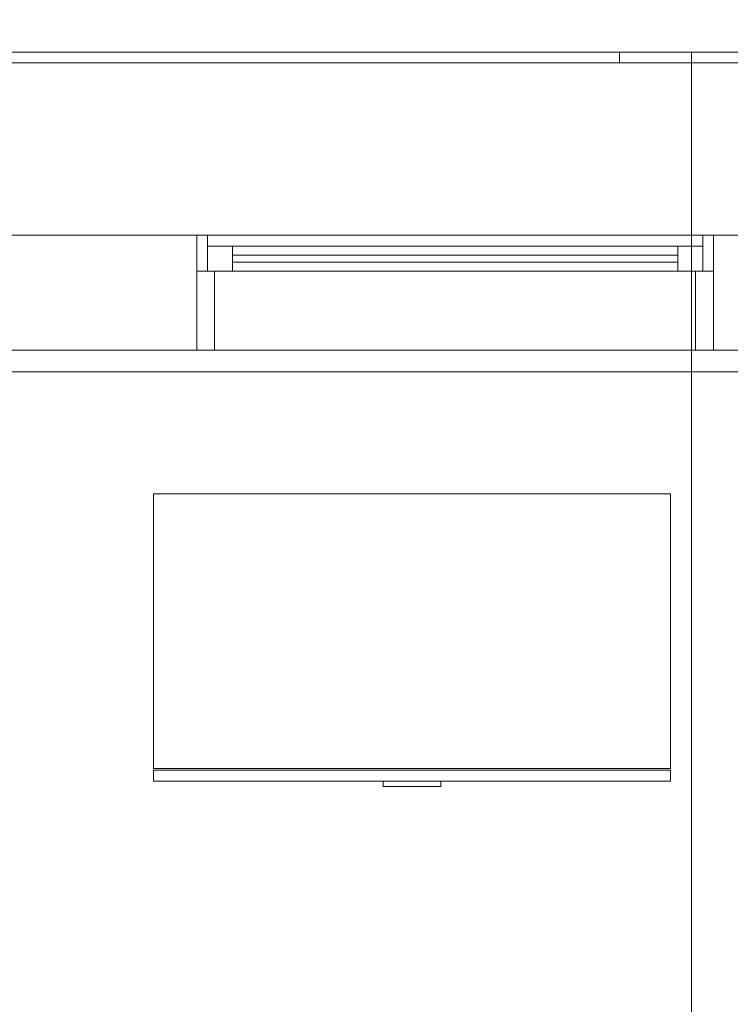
# Model space of a CAD drawing. Header units: inches. Extents: x -774 to 289, y -440 to 407.
# Tile 137 of 256: x 23 to 73, y 249 to 318. Entities that reach past the tile are written whole.
import ezdxf

# ---------------------------------------------------------------- set-up
doc = ezdxf.new("R2010")
doc.units = ezdxf.units.IN
doc.header["$MEASUREMENT"] = 0
for name, color, linetype, lineweight in [('A-DOOR', 31, 'Continuous', 13), ('A-FLOR', 192, 'Continuous', 13), ('A-GLAZ', 151, 'Continuous', 13), ('A-MASS', 70, 'Continuous', 9), ('A-ROOF', 132, 'Continuous', 13), ('A-ROOF-OTLN', 132, 'Continuous', 9), ('A-WALL', 113, 'Continuous', 13), ('I-FURN-PNLS', 30, 'Continuous', 9)]:
    doc.layers.add(name, color=color, linetype=linetype, lineweight=lineweight)

# ---------------------------------------------------------------- blocks, each defined once
blk = doc.blocks.new('Overhead-Sectional - 8_ x 6_-6_-314914-_3D_')
at = {"layer": 'A-DOOR', "lineweight": 9}
for p, q in [((108, 4, 13.714), (-108, 4, 13.714)), ((108, 4, 27.429), (-108, 4, 27.429)), ((108, 4, 41.143), (-108, 4, 41.143)), ((108, 4, 54.857), (-108, 4, 54.857)), ((108, 4, 68.571), (-108, 4, 68.571)), ((108, 4, 82.286), (-108, 4, 82.286)), ((108, 4), (-108, 4))]:
    blk.add_line(p, q, dxfattribs=at)
mesh = blk.add_polyface(dxfattribs=at)
corners = [(108, 4), (-108, 4), (-108, 5.5), (108, 5.5)]
mesh.append_faces([[corners[k] for k in face] for face in [(1, 2, 3, 0)]])
mesh = blk.add_polyface(dxfattribs=at)
corners = [(108, 5.5, 96), (108, 5.5), (-108, 5.5), (-108, 5.5, 96)]
mesh.append_faces([[corners[k] for k in face] for face in [(3, 0, 1, 2)]])
mesh = blk.add_polyface(dxfattribs=at)
corners = [(108, 4, 96), (108, 5.5, 96), (-108, 5.5, 96), (-108, 4, 96)]
mesh.append_faces([[corners[k] for k in face] for face in [(0, 1, 2, 3)]])
mesh = blk.add_polyface(dxfattribs=at)
corners = [(-108, 4, 96), (-108, 4), (108, 4), (108, 4, 96)]
mesh.append_faces([[corners[k] for k in face] for face in [(3, 0, 1, 2)]])
blk = doc.blocks.new('Fixed - 36_ x 48_-315006-_3D_')
at = {"layer": 'A-GLAZ', "lineweight": 9}
mesh = blk.add_polyface(dxfattribs=at)
corners = [(-19.5, 4, 84), (16.5, 4, 84), (16.5, 4, 36), (-19.5, 4, 36), (-18.25, 4, 82.75), (-18.25, 4, 37.25), (15.25, 4, 37.25), (15.25, 4, 82.75)]
mesh.append_faces([[corners[k] for k in face] for face in [(1, 7, 4, 0), (0, 4, 5, 3)]], dxfattribs={"vtx0": -1, "vtx2": -1})
mesh.append_faces([[corners[k] for k in face] for face in [(6, 7, 1, 2), (5, 6, 2, 3)]], dxfattribs={"vtx1": -1, "vtx3": -1})
mesh = blk.add_polyface(dxfattribs=at)
corners = [(16.5, -1.5, 84), (16.5, 4, 84), (-19.5, 4, 84), (-19.5, -1.5, 84)]
mesh.append_faces([[corners[k] for k in face] for face in [(2, 3, 0, 1)]])
mesh = blk.add_polyface(dxfattribs=at)
corners = [(-19.5, -1.5, 36), (-19.5, 4, 36), (16.5, 4, 36), (16.5, -1.5, 36)]
mesh.append_faces([[corners[k] for k in face] for face in [(2, 3, 0, 1)]])
mesh = blk.add_polyface(dxfattribs=at)
corners = [(-19.5, -1.5, 84), (-19.5, 4, 84), (-19.5, 4, 36), (-19.5, -1.5, 36)]
mesh.append_faces([[corners[k] for k in face] for face in [(3, 0, 1, 2)]])
mesh = blk.add_polyface(dxfattribs=at)
corners = [(-18.25, -1.5, 37.25), (-18.25, 4, 37.25), (-18.25, 4, 82.75), (-18.25, -1.5, 82.75)]
mesh.append_faces([[corners[k] for k in face] for face in [(2, 3, 0, 1)]])
mesh = blk.add_polyface(dxfattribs=at)
corners = [(15.25, -1.5, 37.25), (15.25, 4, 37.25), (-18.25, 4, 37.25), (-18.25, -1.5, 37.25)]
mesh.append_faces([[corners[k] for k in face] for face in [(2, 3, 0, 1)]])
mesh = blk.add_polyface(dxfattribs=at)
corners = [(-18.25, -1.5, 82.75), (-18.25, 4, 82.75), (15.25, 4, 82.75), (15.25, -1.5, 82.75)]
mesh.append_faces([[corners[k] for k in face] for face in [(2, 3, 0, 1)]])
mesh = blk.add_polyface(dxfattribs=at)
corners = [(15.25, -1.5, 82.75), (15.25, 4, 82.75), (15.25, 4, 37.25), (15.25, -1.5, 37.25)]
mesh.append_faces([[corners[k] for k in face] for face in [(2, 3, 0, 1)]])
mesh = blk.add_polyface(dxfattribs=at)
corners = [(16.5, -1.5, 36), (16.5, 4, 36), (16.5, 4, 84), (16.5, -1.5, 84)]
mesh.append_faces([[corners[k] for k in face] for face in [(3, 0, 1, 2)]])
mesh = blk.add_polyface(dxfattribs=at)
corners = [(-19.5, -1.5, 84), (-19.5, -1.5, 36), (16.5, -1.5, 36), (16.5, -1.5, 84), (-18.25, -1.5, 82.75), (15.25, -1.5, 82.75), (15.25, -1.5, 37.25), (-18.25, -1.5, 37.25)]
mesh.append_faces([[corners[k] for k in face] for face in [(0, 4, 5, 3), (3, 5, 6, 2)]], dxfattribs={"vtx0": -1, "vtx2": -1})
mesh.append_faces([[corners[k] for k in face] for face in [(7, 4, 0, 1), (6, 7, 1, 2)]], dxfattribs={"vtx1": -1, "vtx3": -1})
mesh = blk.add_polyface(dxfattribs=at)
corners = [(16.5, -1.5, 84), (16.5, -1.5, 36), (-19.5, -1.5, 36), (-19.5, -1.5, 84), (15.75, -1.5, 83.25), (-18.75, -1.5, 83.25), (-18.75, -1.5, 36.75), (15.75, -1.5, 36.75)]
mesh.append_faces([[corners[k] for k in face] for face in [(0, 4, 5, 3), (3, 5, 6, 2)]], dxfattribs={"vtx0": -1, "vtx2": -1})
mesh.append_faces([[corners[k] for k in face] for face in [(7, 4, 0, 1), (6, 7, 1, 2)]], dxfattribs={"vtx1": -1, "vtx3": -1})
mesh = blk.add_polyface(dxfattribs=at)
corners = [(-19.5, -1.5, 84), (-19.5, -4, 84), (16.5, -4, 84), (16.5, -1.5, 84)]
mesh.append_faces([[corners[k] for k in face] for face in [(2, 3, 0, 1)]])
mesh = blk.add_polyface(dxfattribs=at)
corners = [(-19.5, -1.5, 36), (-19.5, -4, 36), (-19.5, -4, 84), (-19.5, -1.5, 84)]
mesh.append_faces([[corners[k] for k in face] for face in [(2, 3, 0, 1)]])
mesh = blk.add_polyface(dxfattribs=at)
corners = [(16.5, -1.5, 36), (16.5, -4, 36), (-19.5, -4, 36), (-19.5, -1.5, 36)]
mesh.append_faces([[corners[k] for k in face] for face in [(2, 3, 0, 1)]])
mesh = blk.add_polyface(dxfattribs=at)
corners = [(-18.75, -1.5, 83.25), (15.75, -1.5, 83.25), (15.75, -1.5, 36.75), (-18.75, -1.5, 36.75), (-17, -1.5, 81.5), (-17, -1.5, 38.5), (14, -1.5, 38.5), (14, -1.5, 81.5)]
mesh.append_faces([[corners[k] for k in face] for face in [(1, 7, 4, 0), (0, 4, 5, 3)]], dxfattribs={"vtx0": -1, "vtx2": -1})
mesh.append_faces([[corners[k] for k in face] for face in [(6, 7, 1, 2), (5, 6, 2, 3)]], dxfattribs={"vtx1": -1, "vtx3": -1})
mesh = blk.add_polyface(dxfattribs=at)
corners = [(15.75, -3.25, 83.25), (15.75, -1.5, 83.25), (-18.75, -1.5, 83.25), (-18.75, -3.25, 83.25)]
mesh.append_faces([[corners[k] for k in face] for face in [(2, 3, 0, 1)]])
mesh = blk.add_polyface(dxfattribs=at)
corners = [(-18.75, -3.25, 36.75), (-18.75, -1.5, 36.75), (15.75, -1.5, 36.75), (15.75, -3.25, 36.75)]
mesh.append_faces([[corners[k] for k in face] for face in [(2, 3, 0, 1)]])
mesh = blk.add_polyface(dxfattribs=at)
corners = [(-18.75, -3.25, 83.25), (-18.75, -1.5, 83.25), (-18.75, -1.5, 36.75), (-18.75, -3.25, 36.75)]
mesh.append_faces([[corners[k] for k in face] for face in [(3, 0, 1, 2)]])
mesh = blk.add_polyface(dxfattribs=at)
corners = [(-18.75, -1.5, 36.75), (-18.75, -4, 36.75), (15.75, -4, 36.75), (15.75, -1.5, 36.75)]
mesh.append_faces([[corners[k] for k in face] for face in [(2, 3, 0, 1)]])
mesh = blk.add_polyface(dxfattribs=at)
corners = [(-18.75, -1.5, 83.25), (-18.75, -4, 83.25), (-18.75, -4, 36.75), (-18.75, -1.5, 36.75)]
mesh.append_faces([[corners[k] for k in face] for face in [(2, 3, 0, 1)]])
mesh = blk.add_polyface(dxfattribs=at)
corners = [(15.75, -1.5, 83.25), (15.75, -4, 83.25), (-18.75, -4, 83.25), (-18.75, -1.5, 83.25)]
mesh.append_faces([[corners[k] for k in face] for face in [(2, 3, 0, 1)]])
mesh = blk.add_polyface(dxfattribs=at)
corners = [(-17, -3.25, 38.5), (-17, -1.5, 38.5), (-17, -1.5, 81.5), (-17, -3.25, 81.5)]
mesh.append_faces([[corners[k] for k in face] for face in [(3, 0, 1, 2)]])
mesh = blk.add_polyface(dxfattribs=at)
corners = [(14, -3.25, 38.5), (14, -1.5, 38.5), (-17, -1.5, 38.5), (-17, -3.25, 38.5)]
mesh.append_faces([[corners[k] for k in face] for face in [(3, 0, 1, 2)]])
mesh = blk.add_polyface(dxfattribs=at)
corners = [(-17, -3.25, 81.5), (-17, -1.5, 81.5), (14, -1.5, 81.5), (14, -3.25, 81.5)]
mesh.append_faces([[corners[k] for k in face] for face in [(3, 0, 1, 2)]])
mesh = blk.add_polyface(dxfattribs=at)
corners = [(14, -3.25, 81.5), (14, -1.5, 81.5), (14, -1.5, 38.5), (14, -3.25, 38.5)]
mesh.append_faces([[corners[k] for k in face] for face in [(3, 0, 1, 2)]])
mesh = blk.add_polyface(dxfattribs=at)
corners = [(15.75, -3.25, 36.75), (15.75, -1.5, 36.75), (15.75, -1.5, 83.25), (15.75, -3.25, 83.25)]
mesh.append_faces([[corners[k] for k in face] for face in [(3, 0, 1, 2)]])
mesh = blk.add_polyface(dxfattribs=at)
corners = [(15.75, -1.5, 36.75), (15.75, -4, 36.75), (15.75, -4, 83.25), (15.75, -1.5, 83.25)]
mesh.append_faces([[corners[k] for k in face] for face in [(2, 3, 0, 1)]])
mesh = blk.add_polyface(dxfattribs=at)
corners = [(16.5, -1.5, 84), (16.5, -4, 84), (16.5, -4, 36), (16.5, -1.5, 36)]
mesh.append_faces([[corners[k] for k in face] for face in [(2, 3, 0, 1)]])
at = {"layer": 'A-GLAZ', "lineweight": 9, "transparency": 33554496}
mesh = blk.add_polyface(dxfattribs=at)
corners = [(14, -2.125, 81.5), (14, -2.125, 38.5), (-17, -2.125, 38.5), (-17, -2.125, 81.5)]
mesh.append_faces([[corners[k] for k in face] for face in [(3, 0, 1, 2)]])
mesh = blk.add_polyface(dxfattribs=at)
corners = [(-17, -2.125, 81.5), (-17, -2.625, 81.5), (14, -2.625, 81.5), (14, -2.125, 81.5)]
mesh.append_faces([[corners[k] for k in face] for face in [(2, 3, 0, 1)]])
mesh = blk.add_polyface(dxfattribs=at)
corners = [(-17, -2.125, 38.5), (-17, -2.625, 38.5), (-17, -2.625, 81.5), (-17, -2.125, 81.5)]
mesh.append_faces([[corners[k] for k in face] for face in [(2, 3, 0, 1)]])
mesh = blk.add_polyface(dxfattribs=at)
corners = [(14, -2.125, 38.5), (14, -2.625, 38.5), (-17, -2.625, 38.5), (-17, -2.125, 38.5)]
mesh.append_faces([[corners[k] for k in face] for face in [(2, 3, 0, 1)]])
mesh = blk.add_polyface(dxfattribs=at)
corners = [(14, -2.625, 81.5), (-17, -2.625, 81.5), (-17, -2.625, 38.5), (14, -2.625, 38.5)]
mesh.append_faces([[corners[k] for k in face] for face in [(0, 1, 2, 3)]])
mesh = blk.add_polyface(dxfattribs=at)
corners = [(14, -2.125, 81.5), (14, -2.625, 81.5), (14, -2.625, 38.5), (14, -2.125, 38.5)]
mesh.append_faces([[corners[k] for k in face] for face in [(2, 3, 0, 1)]])
at = {"layer": 'A-GLAZ', "lineweight": 9}
mesh = blk.add_polyface(dxfattribs=at)
corners = [(-18.75, -3.25, 83.25), (-18.75, -3.25, 36.75), (15.75, -3.25, 36.75), (15.75, -3.25, 83.25), (-17, -3.25, 81.5), (14, -3.25, 81.5), (14, -3.25, 38.5), (-17, -3.25, 38.5)]
mesh.append_faces([[corners[k] for k in face] for face in [(0, 4, 5, 3), (3, 5, 6, 2)]], dxfattribs={"vtx0": -1, "vtx2": -1})
mesh.append_faces([[corners[k] for k in face] for face in [(7, 4, 0, 1), (6, 7, 1, 2)]], dxfattribs={"vtx1": -1, "vtx3": -1})
mesh = blk.add_polyface(dxfattribs=at)
corners = [(16.5, -4, 84), (-19.5, -4, 84), (-19.5, -4, 36), (16.5, -4, 36), (15.75, -4, 83.25), (15.75, -4, 36.75), (-18.75, -4, 36.75), (-18.75, -4, 83.25)]
mesh.append_faces([[corners[k] for k in face] for face in [(1, 7, 4, 0), (0, 4, 5, 3)]], dxfattribs={"vtx0": -1, "vtx2": -1})
mesh.append_faces([[corners[k] for k in face] for face in [(6, 7, 1, 2), (5, 6, 2, 3)]], dxfattribs={"vtx1": -1, "vtx3": -1})
blk = doc.blocks.new('Storage Pedestal - 20_ x 36_ x 36_-316708-_3D_')
at = {"layer": 'I-FURN-PNLS'}
for p, q in [((-5.088, -46.784, 34), (-9.088, -46.784, 34)), ((-9.088, -46.784, 34), (-9.088, -46.784, 35)), ((-9.088, -46.784, 35), (-5.088, -46.784, 35)), ((-5.088, -46.784, 30), (-9.088, -46.784, 30)), ((-9.088, -46.784, 30), (-9.088, -46.784, 31)), ((-9.088, -46.784, 31), (-5.088, -46.784, 31)), ((-5.088, -46.784, 22), (-9.088, -46.784, 22)), ((-9.088, -46.784, 22), (-9.088, -46.784, 23)), ((-9.088, -46.784, 23), (-5.088, -46.784, 23)), ((-5.088, -46.784, 35), (-5.088, -46.784, 34)), ((-5.088, -46.784, 31), (-5.088, -46.784, 30)), ((-5.088, -46.784, 23), (-5.088, -46.784, 22))]:
    blk.add_line(p, q, dxfattribs=at)
mesh = blk.add_polyface(dxfattribs=at)
corners = [(10.912, -26.784, 36), (-25.088, -26.784, 36), (-25.088, -45.909, 36), (10.912, -45.909, 36)]
mesh.append_faces([[corners[k] for k in face] for face in [(3, 0, 1, 2)]])
mesh = blk.add_polyface(dxfattribs=at)
corners = [(10.912, -26.784), (10.912, -45.909), (-25.088, -45.909), (-25.088, -26.784)]
mesh.append_faces([[corners[k] for k in face] for face in [(2, 3, 0, 1)]])
mesh = blk.add_polyface(dxfattribs=at)
corners = [(-25.088, -26.784, 36), (10.912, -26.784, 36), (10.912, -26.784), (-25.088, -26.784)]
mesh.append_faces([[corners[k] for k in face] for face in [(0, 1, 2, 3)]])
mesh = blk.add_polyface(dxfattribs=at)
corners = [(-25.088, -45.909, 36), (-25.088, -26.784, 36), (-25.088, -26.784), (-25.088, -45.909)]
mesh.append_faces([[corners[k] for k in face] for face in [(0, 1, 2, 3)]])
mesh = blk.add_polyface(dxfattribs=at)
corners = [(10.912, -26.784, 36), (10.912, -45.909, 36), (10.912, -45.909), (10.912, -26.784)]
mesh.append_faces([[corners[k] for k in face] for face in [(0, 1, 2, 3)]])
mesh = blk.add_polyface(dxfattribs=at)
corners = [(10.912, -45.909, 36), (-25.088, -45.909, 36), (-25.088, -45.909), (10.912, -45.909)]
mesh.append_faces([[corners[k] for k in face] for face in [(0, 1, 2, 3)]])
mesh = blk.add_polyface(dxfattribs=at)
corners = [(-25.088, -46.034, 3.125), (-25.088, -46.034, 24), (10.912, -46.034, 24), (10.912, -46.034, 3.125)]
mesh.append_faces([[corners[k] for k in face] for face in [(2, 3, 0, 1)]])
mesh = blk.add_polyface(dxfattribs=at)
corners = [(10.912, -46.784, 3.125), (-25.088, -46.784, 3.125), (-25.088, -46.034, 3.125), (10.912, -46.034, 3.125)]
mesh.append_faces([[corners[k] for k in face] for face in [(0, 1, 2, 3)]])
mesh = blk.add_polyface(dxfattribs=at)
corners = [(-25.088, -46.784, 24), (10.912, -46.784, 24), (10.912, -46.034, 24), (-25.088, -46.034, 24)]
mesh.append_faces([[corners[k] for k in face] for face in [(0, 1, 2, 3)]])
mesh = blk.add_polyface(dxfattribs=at)
corners = [(-25.088, -46.784, 3.125), (-25.088, -46.784, 24), (-25.088, -46.034, 24), (-25.088, -46.034, 3.125)]
mesh.append_faces([[corners[k] for k in face] for face in [(0, 1, 2, 3)]])
mesh = blk.add_polyface(dxfattribs=at)
corners = [(-25.088, -46.034, 24.125), (-25.088, -46.034, 32), (10.912, -46.034, 32), (10.912, -46.034, 24.125)]
mesh.append_faces([[corners[k] for k in face] for face in [(2, 3, 0, 1)]])
mesh = blk.add_polyface(dxfattribs=at)
corners = [(10.912, -46.784, 24.125), (-25.088, -46.784, 24.125), (-25.088, -46.034, 24.125), (10.912, -46.034, 24.125)]
mesh.append_faces([[corners[k] for k in face] for face in [(0, 1, 2, 3)]])
mesh = blk.add_polyface(dxfattribs=at)
corners = [(-25.088, -46.784, 32), (10.912, -46.784, 32), (10.912, -46.034, 32), (-25.088, -46.034, 32)]
mesh.append_faces([[corners[k] for k in face] for face in [(0, 1, 2, 3)]])
mesh = blk.add_polyface(dxfattribs=at)
corners = [(-25.088, -46.784, 24.125), (-25.088, -46.784, 32), (-25.088, -46.034, 32), (-25.088, -46.034, 24.125)]
mesh.append_faces([[corners[k] for k in face] for face in [(0, 1, 2, 3)]])
mesh = blk.add_polyface(dxfattribs=at)
corners = [(-25.088, -46.034, 36), (10.912, -46.034, 36), (10.912, -46.034, 32.125), (-25.088, -46.034, 32.125)]
mesh.append_faces([[corners[k] for k in face] for face in [(2, 3, 0, 1)]])
mesh = blk.add_polyface(dxfattribs=at)
corners = [(-25.088, -46.784, 32.125), (-25.088, -46.784, 36), (-25.088, -46.034, 36), (-25.088, -46.034, 32.125)]
mesh.append_faces([[corners[k] for k in face] for face in [(0, 1, 2, 3)]])
mesh = blk.add_polyface(dxfattribs=at)
corners = [(10.912, -46.784, 32.125), (-25.088, -46.784, 32.125), (-25.088, -46.034, 32.125), (10.912, -46.034, 32.125)]
mesh.append_faces([[corners[k] for k in face] for face in [(3, 0, 1, 2)]])
mesh = blk.add_polyface(dxfattribs=at)
corners = [(-25.088, -46.784, 36), (10.912, -46.784, 36), (10.912, -46.034, 36), (-25.088, -46.034, 36)]
mesh.append_faces([[corners[k] for k in face] for face in [(3, 0, 1, 2)]])
mesh = blk.add_polyface(dxfattribs=at)
corners = [(10.912, -46.784, 24), (10.912, -46.784, 3.125), (10.912, -46.034, 3.125), (10.912, -46.034, 24)]
mesh.append_faces([[corners[k] for k in face] for face in [(0, 1, 2, 3)]])
mesh = blk.add_polyface(dxfattribs=at)
corners = [(10.912, -46.784, 32), (10.912, -46.784, 24.125), (10.912, -46.034, 24.125), (10.912, -46.034, 32)]
mesh.append_faces([[corners[k] for k in face] for face in [(0, 1, 2, 3)]])
mesh = blk.add_polyface(dxfattribs=at)
corners = [(10.912, -46.784, 36), (10.912, -46.784, 32.125), (10.912, -46.034, 32.125), (10.912, -46.034, 36)]
mesh.append_faces([[corners[k] for k in face] for face in [(0, 1, 2, 3)]])
mesh = blk.add_polyface(dxfattribs=at)
corners = [(-25.088, -46.784, 3.125), (10.912, -46.784, 3.125), (10.912, -46.784, 24), (-25.088, -46.784, 24)]
mesh.append_faces([[corners[k] for k in face] for face in [(2, 3, 0, 1)]])
mesh = blk.add_polyface(dxfattribs=at)
corners = [(-25.088, -46.784, 24.125), (10.912, -46.784, 24.125), (10.912, -46.784, 32), (-25.088, -46.784, 32)]
mesh.append_faces([[corners[k] for k in face] for face in [(2, 3, 0, 1)]])
mesh = blk.add_polyface(dxfattribs=at)
corners = [(-25.088, -46.784, 36), (-25.088, -46.784, 32.125), (10.912, -46.784, 32.125), (10.912, -46.784, 36)]
mesh.append_faces([[corners[k] for k in face] for face in [(3, 0, 1, 2)]])
mesh = blk.add_polyface(dxfattribs=at)
corners = [(-5.088, -46.784, 35), (-5.088, -46.784, 34), (-9.088, -46.784, 34), (-9.088, -46.784, 35), (-5.088, -46.784, 31), (-5.088, -46.784, 30), (-9.088, -46.784, 30), (-9.088, -46.784, 31), (-5.088, -46.784, 23), (-5.088, -46.784, 22), (-9.088, -46.784, 22), (-9.088, -46.784, 23)]
mesh.append_faces([[corners[k] for k in face] for face in [(2, 3, 0, 1), (6, 7, 4, 5), (9, 10, 11, 8)]])
mesh = blk.add_polyface(dxfattribs=at)
corners = [(-9.088, -47.159, 35), (-5.088, -47.159, 35), (-5.088, -46.784, 35), (-9.088, -46.784, 35)]
mesh.append_faces([[corners[k] for k in face] for face in [(3, 0, 1, 2)]])
mesh = blk.add_polyface(dxfattribs=at)
corners = [(-9.088, -47.159, 34), (-9.088, -47.159, 35), (-9.088, -46.784, 35), (-9.088, -46.784, 34)]
mesh.append_faces([[corners[k] for k in face] for face in [(3, 0, 1, 2)]])
mesh = blk.add_polyface(dxfattribs=at)
corners = [(-5.088, -47.159, 34), (-9.088, -47.159, 34), (-9.088, -46.784, 34), (-5.088, -46.784, 34)]
mesh.append_faces([[corners[k] for k in face] for face in [(3, 0, 1, 2)]])
mesh = blk.add_polyface(dxfattribs=at)
corners = [(-9.088, -47.159, 31), (-5.088, -47.159, 31), (-5.088, -46.784, 31), (-9.088, -46.784, 31)]
mesh.append_faces([[corners[k] for k in face] for face in [(3, 0, 1, 2)]])
mesh = blk.add_polyface(dxfattribs=at)
corners = [(-9.088, -47.159, 30), (-9.088, -47.159, 31), (-9.088, -46.784, 31), (-9.088, -46.784, 30)]
mesh.append_faces([[corners[k] for k in face] for face in [(3, 0, 1, 2)]])
mesh = blk.add_polyface(dxfattribs=at)
corners = [(-5.088, -47.159, 30), (-9.088, -47.159, 30), (-9.088, -46.784, 30), (-5.088, -46.784, 30)]
mesh.append_faces([[corners[k] for k in face] for face in [(3, 0, 1, 2)]])
mesh = blk.add_polyface(dxfattribs=at)
corners = [(-9.088, -47.159, 23), (-5.088, -47.159, 23), (-5.088, -46.784, 23), (-9.088, -46.784, 23)]
mesh.append_faces([[corners[k] for k in face] for face in [(3, 0, 1, 2)]])
mesh = blk.add_polyface(dxfattribs=at)
corners = [(-9.088, -47.159, 22), (-9.088, -47.159, 23), (-9.088, -46.784, 23), (-9.088, -46.784, 22)]
mesh.append_faces([[corners[k] for k in face] for face in [(0, 1, 2, 3)]])
mesh = blk.add_polyface(dxfattribs=at)
corners = [(-5.088, -47.159, 22), (-9.088, -47.159, 22), (-9.088, -46.784, 22), (-5.088, -46.784, 22)]
mesh.append_faces([[corners[k] for k in face] for face in [(3, 0, 1, 2)]])
mesh = blk.add_polyface(dxfattribs=at)
corners = [(-5.088, -47.159, 35), (-9.088, -47.159, 35), (-9.088, -47.159, 34), (-5.088, -47.159, 34), (-5.088, -47.159, 31), (-9.088, -47.159, 31), (-9.088, -47.159, 30), (-5.088, -47.159, 30), (-5.088, -47.159, 23), (-9.088, -47.159, 23), (-9.088, -47.159, 22), (-5.088, -47.159, 22)]
mesh.append_faces([[corners[k] for k in face] for face in [(3, 0, 1, 2), (7, 4, 5, 6), (10, 11, 8, 9)]])
mesh = blk.add_polyface(dxfattribs=at)
corners = [(-5.088, -47.159, 35), (-5.088, -47.159, 34), (-5.088, -46.784, 34), (-5.088, -46.784, 35)]
mesh.append_faces([[corners[k] for k in face] for face in [(3, 0, 1, 2)]])
mesh = blk.add_polyface(dxfattribs=at)
corners = [(-5.088, -47.159, 31), (-5.088, -47.159, 30), (-5.088, -46.784, 30), (-5.088, -46.784, 31)]
mesh.append_faces([[corners[k] for k in face] for face in [(3, 0, 1, 2)]])
mesh = blk.add_polyface(dxfattribs=at)
corners = [(-5.088, -47.159, 23), (-5.088, -47.159, 22), (-5.088, -46.784, 22), (-5.088, -46.784, 23)]
mesh.append_faces([[corners[k] for k in face] for face in [(0, 1, 2, 3)]])

msp = doc.modelspace()

# ---------------------------------------------------------------- block references
at = {"layer": 'A-DOOR', "rotation": 180}
msp.add_blockref('Overhead-Sectional - 8_ x 6_-6_-314914-_3D_', (11.445, 298.644), dxfattribs=at)
at = {"layer": 'A-GLAZ', "rotation": 180}
msp.add_blockref('Fixed - 36_ x 48_-315006-_3D_', (51.945, 298.644, 140.375), dxfattribs=at)
at = {"layer": 'I-FURN-PNLS'}
msp.add_blockref('Storage Pedestal - 20_ x 36_ x 36_-316708-_3D_', (57.532, 311.428, 120), dxfattribs=at)

# ---------------------------------------------------------------- meshes
at = {"layer": 'A-FLOR'}
mesh = msp.add_polyface(dxfattribs=at)
corners = [(135.445, 302.644, -12), (135.445, -125.356, -12), (-160.555, -125.356, -12), (-160.555, 302.644, -12)]
mesh.append_faces([[corners[k] for k in face] for face in [(2, 3, 0, 1)]])
mesh = msp.add_polyface(dxfattribs=at)
corners = [(135.445, 302.644), (-160.555, 302.644), (-160.555, -125.356), (135.445, -125.356)]
mesh.append_faces([[corners[k] for k in face] for face in [(2, 3, 0, 1)]])
mesh = msp.add_polyface(dxfattribs=at)
corners = [(135.445, 302.644, -12), (-160.555, 302.644, -12), (-160.555, 302.644), (135.445, 302.644)]
mesh.append_faces([[corners[k] for k in face] for face in [(0, 1, 2, 3)]])
mesh = msp.add_polyface(dxfattribs=at)
corners = [(127.445, 294.644, 109.25), (127.445, -117.356, 109.25), (-152.555, -117.356, 109.25), (-152.555, -13.356, 109.25), (-104.555, -13.356, 109.25), (-104.555, 173.644, 109.25), (-152.555, 173.644, 109.25), (-152.555, 294.644, 109.25)]
mesh.append_faces([[corners[k] for k in face] for face in [(4, 1, 2, 3)]], dxfattribs={"vtx0": -1})
mesh.append_faces([[corners[k] for k in face] for face in [(1, 4, 5)]], dxfattribs={"vtx0": -1, "vtx2": -1})
mesh.append_faces([[corners[k] for k in face] for face in [(5, 7, 0, 1)]], dxfattribs={"vtx0": -1, "vtx3": -1})
mesh.append_faces([[corners[k] for k in face] for face in [(6, 7, 5)]], dxfattribs={"vtx1": -1})
mesh = msp.add_polyface(dxfattribs=at)
corners = [(127.445, -117.356, 120), (127.445, 294.644, 120), (-152.555, 294.644, 120), (-152.555, 173.644, 120), (-104.555, 173.644, 120), (-104.555, -13.356, 120), (-152.555, -13.356, 120), (-152.555, -117.356, 120)]
mesh.append_faces([[corners[k] for k in face] for face in [(5, 0, 4)]], dxfattribs={"vtx0": -1, "vtx1": -1})
mesh.append_faces([[corners[k] for k in face] for face in [(7, 0, 5, 6)]], dxfattribs={"vtx1": -1})
mesh.append_faces([[corners[k] for k in face] for face in [(1, 2, 4, 0)]], dxfattribs={"vtx1": -1, "vtx2": -1})
mesh.append_faces([[corners[k] for k in face] for face in [(2, 3, 4)]], dxfattribs={"vtx2": -1})
mesh = msp.add_polyface(dxfattribs=at)
corners = [(127.445, 294.644, 109.25), (-152.555, 294.644, 109.25), (-152.555, 294.644, 120), (127.445, 294.644, 120)]
mesh.append_faces([[corners[k] for k in face] for face in [(0, 1, 2, 3)]])
at = {"layer": 'A-MASS', "transparency": 33554560}
mesh = msp.add_polyface(dxfattribs=at)
corners = [(135.445, 406.744, -11.161), (-160.555, 406.744, -11.161), (-160.555, 302.644), (135.445, 302.644)]
mesh.append_faces([[corners[k] for k in face] for face in [(3, 0, 1, 2)]])
mesh = msp.add_polyface(dxfattribs=at)
corners = [(-160.555, 302.644, -12), (-160.555, 406.744, -12), (135.445, 406.744, -12), (135.445, 302.644, -12)]
mesh.append_faces([[corners[k] for k in face] for face in [(3, 0, 1, 2)]])
mesh = msp.add_polyface(dxfattribs=at)
corners = [(-160.555, 302.644, -12), (135.445, 302.644, -12), (135.445, 302.644), (-160.555, 302.644)]
mesh.append_faces([[corners[k] for k in face] for face in [(2, 3, 0, 1)]])
at = {"layer": 'A-ROOF'}
mesh = msp.add_polyface(dxfattribs=at)
corners = [(-12.555, -137.356, 318.651), (69.914, -137.356, 277.416), (104.275, -137.356, 260.236), (104.275, 314.644, 260.236), (69.914, 314.644, 277.416), (-12.555, 314.644, 318.651)]
mesh.append_faces([[corners[k] for k in face] for face in [(5, 0, 1, 4)]], dxfattribs={"vtx2": -1})
mesh.append_faces([[corners[k] for k in face] for face in [(1, 2, 3, 4)]], dxfattribs={"vtx3": -1})
mesh = msp.add_polyface(dxfattribs=at)
corners = [(-12.555, 314.644, 318.651), (69.914, 314.644, 277.416), (69.914, 314.644, 264), (-12.555, 314.644, 305.234)]
mesh.append_faces([[corners[k] for k in face] for face in [(1, 2, 3, 0)]])
mesh = msp.add_polyface(dxfattribs=at)
corners = [(-12.555, -137.356, 305.234), (-12.555, 314.644, 305.234), (69.914, 314.644, 264), (94.828, 314.644, 251.543), (94.828, -137.356, 251.543), (69.914, -137.356, 264)]
mesh.append_faces([[corners[k] for k in face] for face in [(3, 4, 5, 2)]], dxfattribs={"vtx2": -1})
mesh.append_faces([[corners[k] for k in face] for face in [(5, 0, 1, 2)]], dxfattribs={"vtx3": -1})
mesh = msp.add_polyface(dxfattribs=at)
corners = [(69.914, 314.644, 277.416), (104.275, 314.644, 260.236), (147.445, 314.644, 152.311), (147.445, 314.644, 120), (94.828, 314.644, 251.543), (69.914, 314.644, 264)]
mesh.append_faces([[corners[k] for k in face] for face in [(4, 1, 2, 3)]], dxfattribs={"vtx0": -1})
mesh.append_faces([[corners[k] for k in face] for face in [(5, 0, 1, 4)]], dxfattribs={"vtx2": -1})
at = {"layer": 'A-ROOF-OTLN'}
mesh = msp.add_polyface(dxfattribs=at)
corners = [(69.914, 315.394, 264), (-12.555, 315.394, 305.234), (-12.555, 314.644, 305.234), (69.914, 314.644, 264)]
mesh.append_faces([[corners[k] for k in face] for face in [(0, 1, 2, 3)]])
mesh = msp.add_polyface(dxfattribs=at)
corners = [(64.882, 314.644, 253.938), (-12.555, 314.644, 292.656), (-12.555, 315.394, 292.656), (64.882, 315.394, 253.938)]
mesh.append_faces([[corners[k] for k in face] for face in [(0, 1, 2, 3)]])
mesh = msp.add_polyface(dxfattribs=at)
corners = [(64.882, 315.394, 253.938), (-12.555, 315.394, 292.656), (-12.555, 315.394, 305.234), (69.914, 315.394, 264)]
mesh.append_faces([[corners[k] for k in face] for face in [(0, 1, 2, 3)]])
mesh = msp.add_polyface(dxfattribs=at)
corners = [(85.971, 314.644, 243.393), (64.882, 314.644, 253.938), (64.882, 315.394, 253.938), (85.971, 315.394, 243.393)]
mesh.append_faces([[corners[k] for k in face] for face in [(0, 1, 2, 3)]])
mesh = msp.add_polyface(dxfattribs=at)
corners = [(85.971, 315.394, 243.393), (64.882, 315.394, 253.938), (69.914, 315.394, 264), (94.828, 315.394, 251.543)]
mesh.append_faces([[corners[k] for k in face] for face in [(0, 1, 2, 3)]])
mesh = msp.add_polyface(dxfattribs=at)
corners = [(94.828, 315.394, 251.543), (69.914, 315.394, 264), (69.914, 314.644, 264), (94.828, 314.644, 251.543)]
mesh.append_faces([[corners[k] for k in face] for face in [(0, 1, 2, 3)]])
mesh = msp.add_polyface(dxfattribs=at)
corners = [(69.914, 314.644, 264), (-12.555, 314.644, 305.234), (-12.555, 314.644, 292.656), (64.882, 314.644, 253.938)]
mesh.append_faces([[corners[k] for k in face] for face in [(0, 1, 2, 3)]])
mesh = msp.add_polyface(dxfattribs=at)
corners = [(94.828, 314.644, 251.543), (69.914, 314.644, 264), (64.882, 314.644, 253.938), (85.971, 314.644, 243.393)]
mesh.append_faces([[corners[k] for k in face] for face in [(0, 1, 2, 3)]])
at = {"layer": 'A-WALL'}
mesh = msp.add_polyface(dxfattribs=at)
corners = [(-160.555, 302.644), (-160.555, 302.644, 150), (-119.938, 302.644, 251.543), (-12.555, 302.644, 305.234), (94.828, 302.644, 251.543), (127.445, 302.644, 170), (127.445, 302.644), (119.445, 302.644), (119.445, 302.644, 96), (-96.555, 302.644, 96), (-96.555, 302.644), (35.445, 302.644, 224.375), (35.445, 302.644, 176.375), (71.445, 302.644, 176.375), (71.445, 302.644, 224.375), (-96.555, 302.644, 225.986), (-96.555, 302.644, 177.986), (-60.555, 302.644, 177.986), (-60.555, 302.644, 225.986), (-30.555, 302.644, 225.181), (-30.555, 302.644, 177.181), (5.445, 302.644, 177.181), (5.445, 302.644, 225.181)]
mesh.append_faces([[corners[k] for k in face] for face in [(8, 5, 6, 7)]], dxfattribs={"vtx0": -1})
mesh.append_faces([[corners[k] for k in face] for face in [(13, 5, 8, 12), (3, 11, 22), (17, 20, 9, 16), (16, 9, 1, 15), (19, 18, 3, 22)]], dxfattribs={"vtx0": -1, "vtx1": -1, "vtx2": -1})
mesh.append_faces([[corners[k] for k in face] for face in [(21, 12, 8, 9)]], dxfattribs={"vtx0": -1, "vtx1": -1, "vtx3": -1})
mesh.append_faces([[corners[k] for k in face] for face in [(14, 4, 5, 13), (4, 14, 11, 3), (15, 1, 2)]], dxfattribs={"vtx0": -1, "vtx2": -1})
mesh.append_faces([[corners[k] for k in face] for face in [(0, 1, 9, 10)]], dxfattribs={"vtx1": -1})
mesh.append_faces([[corners[k] for k in face] for face in [(20, 21, 9)]], dxfattribs={"vtx1": -1, "vtx2": -1})
mesh.append_faces([[corners[k] for k in face] for face in [(21, 22, 11, 12), (19, 20, 17, 18), (2, 3, 18, 15)]], dxfattribs={"vtx1": -1, "vtx3": -1})
mesh = msp.add_polyface(dxfattribs=at)
corners = [(-160.555, 294.644), (-160.555, 302.644), (-96.555, 302.644), (-96.555, 294.644), (-152.555, 294.644), (127.445, 302.644), (127.445, 294.644), (119.445, 294.644), (119.445, 302.644)]
mesh.append_faces([[corners[k] for k in face] for face in [(5, 6, 7, 8)]])
mesh.append_faces([[corners[k] for k in face] for face in [(4, 0, 1), (2, 3, 4, 1)]], dxfattribs={"vtx2": -1})
mesh = msp.add_polyface(dxfattribs=at)
corners = [(-96.555, 294.644, 96), (-96.555, 302.644, 96), (119.445, 302.644, 96), (119.445, 294.644, 96)]
mesh.append_faces([[corners[k] for k in face] for face in [(0, 1, 2, 3)]])
mesh = msp.add_polyface(dxfattribs=at)
corners = [(-12.555, 294.644, 305.234), (94.828, 294.644, 251.543), (94.828, 302.644, 251.543), (-12.555, 302.644, 305.234)]
mesh.append_faces([[corners[k] for k in face] for face in [(3, 0, 1, 2)]])
mesh = msp.add_polyface(dxfattribs=at)
corners = [(35.445, 302.644, 176.375), (35.445, 302.644, 224.375), (35.445, 294.644, 224.375), (35.445, 294.644, 176.375)]
mesh.append_faces([[corners[k] for k in face] for face in [(0, 1, 2, 3)]])
mesh = msp.add_polyface(dxfattribs=at)
corners = [(71.445, 302.644, 176.375), (35.445, 302.644, 176.375), (35.445, 294.644, 176.375), (71.445, 294.644, 176.375)]
mesh.append_faces([[corners[k] for k in face] for face in [(0, 1, 2, 3)]])
mesh = msp.add_polyface(dxfattribs=at)
corners = [(35.445, 302.644, 224.375), (71.445, 302.644, 224.375), (71.445, 294.644, 224.375), (35.445, 294.644, 224.375)]
mesh.append_faces([[corners[k] for k in face] for face in [(0, 1, 2, 3)]])
mesh = msp.add_polyface(dxfattribs=at)
corners = [(71.445, 302.644, 224.375), (71.445, 302.644, 176.375), (71.445, 294.644, 176.375), (71.445, 294.644, 224.375)]
mesh.append_faces([[corners[k] for k in face] for face in [(0, 1, 2, 3)]])
mesh = msp.add_polyface(dxfattribs=at)
corners = [(-160.555, 294.644, 150), (-160.555, 294.644), (-152.555, 294.644), (-96.555, 294.644), (-96.555, 294.644, 96), (119.445, 294.644, 96), (119.445, 294.644), (127.445, 294.644), (127.445, 294.644, 109.25), (127.445, 294.644, 120), (127.445, 294.644, 170), (94.828, 294.644, 251.543), (-12.555, 294.644, 305.234), (-119.938, 294.644, 251.543), (-152.555, 294.644, 170), (35.445, 294.644, 224.375), (71.445, 294.644, 224.375), (71.445, 294.644, 176.375), (35.445, 294.644, 176.375), (-96.555, 294.644, 225.986), (-60.555, 294.644, 225.986), (-60.555, 294.644, 177.986), (-96.555, 294.644, 177.986), (-30.555, 294.644, 225.181), (5.445, 294.644, 225.181), (5.445, 294.644, 177.181), (-30.555, 294.644, 177.181)]
mesh.append_faces([[corners[k] for k in face] for face in [(4, 2, 3)]], dxfattribs={"vtx0": -1})
mesh.append_faces([[corners[k] for k in face] for face in [(25, 5, 18), (12, 24, 15)]], dxfattribs={"vtx0": -1, "vtx1": -1, "vtx2": -1})
mesh.append_faces([[corners[k] for k in face] for face in [(12, 20, 23, 24)]], dxfattribs={"vtx0": -1, "vtx1": -1, "vtx3": -1})
mesh.append_faces([[corners[k] for k in face] for face in [(19, 13, 14, 22), (13, 19, 20, 12), (21, 26, 23, 20), (17, 9, 10, 16), (15, 24, 25, 18)]], dxfattribs={"vtx0": -1, "vtx2": -1})
mesh.append_faces([[corners[k] for k in face] for face in [(22, 14, 0, 4)]], dxfattribs={"vtx0": -1, "vtx2": -1, "vtx3": -1})
mesh.append_faces([[corners[k] for k in face] for face in [(4, 0, 1, 2)]], dxfattribs={"vtx0": -1, "vtx3": -1})
mesh.append_faces([[corners[k] for k in face] for face in [(8, 9, 5), (10, 11, 16)]], dxfattribs={"vtx1": -1, "vtx2": -1})
mesh.append_faces([[corners[k] for k in face] for face in [(21, 22, 4, 26), (17, 18, 5, 9)]], dxfattribs={"vtx1": -1, "vtx2": -1, "vtx3": -1})
mesh.append_faces([[corners[k] for k in face] for face in [(25, 26, 4, 5), (15, 16, 11, 12)]], dxfattribs={"vtx1": -1, "vtx3": -1})
mesh.append_faces([[corners[k] for k in face] for face in [(5, 6, 7, 8)]], dxfattribs={"vtx3": -1})

doc.saveas('drawing.dxf')
